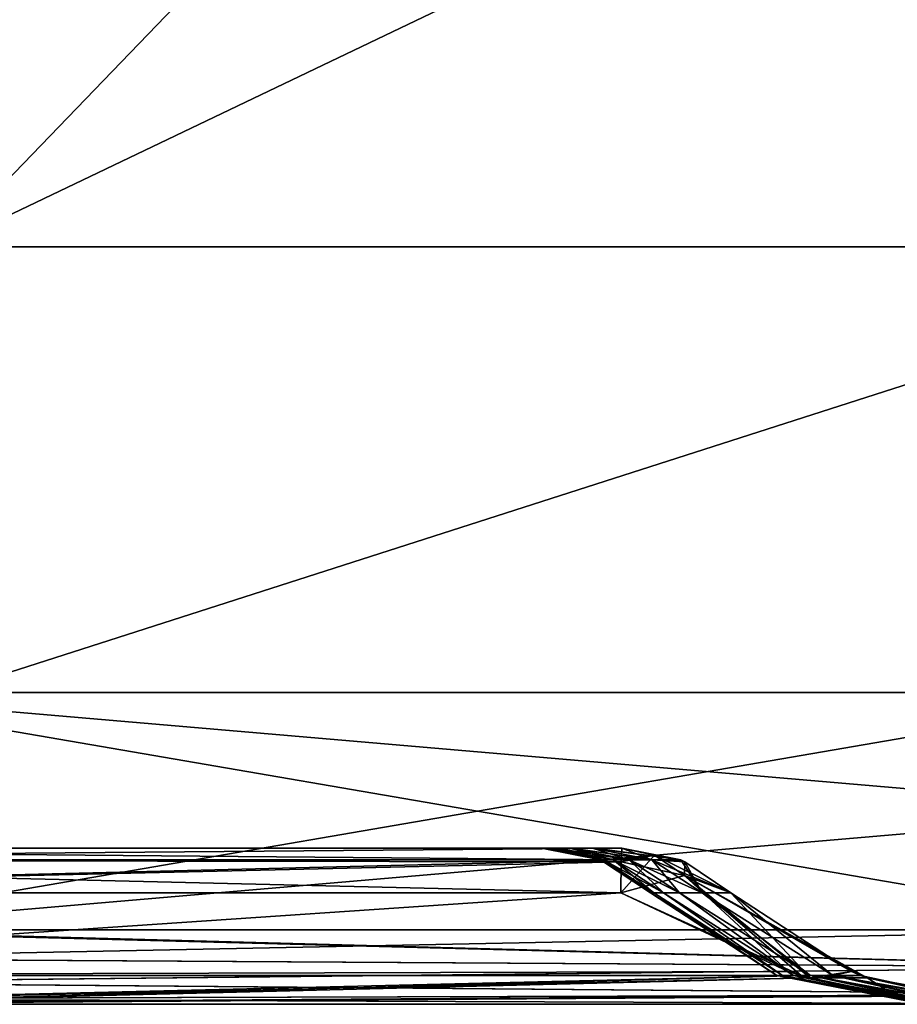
# Model space of a CAD drawing. Header units: millimetres. Extents: x -125 to 125, y -4 to 53.
# Tile 153 of 166: x 116.54 to 122.17, y -2 to 4.31. Entities that reach past the tile are written whole.
import ezdxf

# ---------------------------------------------------------------- set-up
doc = ezdxf.new("R2010")
doc.units = ezdxf.units.MM
doc.header["$LTSCALE"] = 65.185185
for name, color, linetype in [('1', 7, 'CONTINUOUS'), ('100', 7, 'CONTINUOUS'), ('101', 7, 'CONTINUOUS'), ('102', 7, 'CONTINUOUS'), ('104', 7, 'CONTINUOUS'), ('107', 7, 'CONTINUOUS'), ('108', 7, 'CONTINUOUS'), ('112', 7, 'CONTINUOUS'), ('113', 7, 'CONTINUOUS'), ('114', 7, 'CONTINUOUS'), ('115', 7, 'CONTINUOUS'), ('203', 7, 'CONTINUOUS'), ('205', 7, 'CONTINUOUS'), ('4', 7, 'CONTINUOUS'), ('84', 7, 'CONTINUOUS'), ('88', 7, 'CONTINUOUS'), ('92', 7, 'CONTINUOUS'), ('96', 7, 'CONTINUOUS')]:
    doc.layers.add(name, color=color, linetype=linetype)

msp = doc.modelspace()

# ---------------------------------------------------------------- linework, layer by layer
at = {"layer": '1', "color": 7, "linetype": 'CONTINUOUS'}
for points in [[(122.9094, -2, 47.9044), (114.7293, -2, 49.334), (113.9103, -2, 47.8242), (122.9094, -2, 47.9044)], [(123.9, -2, 49.334), (114.7293, -2, 49.334), (122.9094, -2, 47.9044), (123.9, -2, 49.334)], [(114.7686, -2, -49.334), (123.9, -2, -49.334), (114.8491, -2, -47.8321), (114.7686, -2, -49.334)], [(114.8491, -2, -47.8321), (123.9, -2, -49.334), (122.9094, -2, -47.9044), (114.8491, -2, -47.8321)]]:
    msp.add_3dface(points, dxfattribs=at)
at = {"layer": '100', "color": 7, "linetype": 'CONTINUOUS'}
for points in [[(120.3952, -1.2857, 46.1317), (112.55, -1.8146, 46.8676), (111.7958, -1.2857, 46.0565), (120.3952, -1.2857, 46.1317)], [(121.4689, -1.7903, 46.8889), (112.55, -1.8146, 46.8676), (120.3952, -1.2857, 46.1317), (121.4689, -1.7903, 46.8889)], [(121.5508, -1.8144, 46.9467), (112.55, -1.8146, 46.8676), (121.4689, -1.7903, 46.8889), (121.5508, -1.8144, 46.9467)], [(121.5508, -1.8144, 46.9467), (113.9103, -2, 47.8242), (112.55, -1.8146, 46.8676), (121.5508, -1.8144, 46.9467)], [(121.6081, -1.8303, 46.9871), (113.9103, -2, 47.8242), (121.5508, -1.8144, 46.9467), (121.6081, -1.8303, 46.9871)], [(122.1547, -1.9443, 47.3725), (113.9103, -2, 47.8242), (121.6081, -1.8303, 46.9871), (122.1547, -1.9443, 47.3725)], [(122.9094, -2, 47.9044), (113.9103, -2, 47.8242), (122.1547, -1.9443, 47.3725), (122.9094, -2, 47.9044)]]:
    msp.add_3dface(points, dxfattribs=at)
at = {"layer": '101', "color": 7, "linetype": 'CONTINUOUS'}
for points in [[(120.5859, -1.2857), (120.6065, -1.2857, -9.084), (121.3951, -1.8146, -4.2335), (120.5859, -1.2857)], [(120.6065, -1.2857, 9.084), (120.5859, -1.2857), (121.3951, -1.8146, 4.2335), (120.6065, -1.2857, 9.084)], [(121.3951, -1.8146, 4.2335), (120.5859, -1.2857), (121.3951, -1.8146, -4.2335), (121.3951, -1.8146, 4.2335)], [(121.4309, -1.8146, 12.7006), (120.6065, -1.2857, 9.084), (121.3951, -1.8146, 4.2335), (121.4309, -1.8146, 12.7006)], [(120.6065, -1.2857, -9.084), (120.6684, -1.2857, -18.1677), (121.4309, -1.8146, -12.7006), (120.6065, -1.2857, -9.084)], [(121.3951, -1.8146, -4.2335), (120.6065, -1.2857, -9.084), (121.4309, -1.8146, -12.7006), (121.3951, -1.8146, -4.2335)], [(120.6684, -1.2857, 18.1677), (120.6065, -1.2857, 9.084), (121.4309, -1.8146, 12.7006), (120.6684, -1.2857, 18.1677)], [(120.7714, -1.2857, 27.2511), (120.6684, -1.2857, 18.1677), (121.5026, -1.8146, 21.1674), (120.7714, -1.2857, 27.2511)], [(121.5026, -1.8146, 21.1674), (120.6684, -1.2857, 18.1677), (121.4309, -1.8146, 12.7006), (121.5026, -1.8146, 21.1674)], [(120.6684, -1.2857, -18.1677), (120.7714, -1.2857, -27.2511), (121.5026, -1.8146, -21.1674), (120.6684, -1.2857, -18.1677)], [(121.4309, -1.8146, -12.7006), (120.6684, -1.2857, -18.1677), (121.5026, -1.8146, -21.1674), (121.4309, -1.8146, -12.7006)], [(120.7714, -1.2857, -27.2511), (120.9157, -1.2857, -36.3339), (121.6101, -1.8146, -29.6338), (120.7714, -1.2857, -27.2511)], [(120.9157, -1.2857, 36.3339), (120.7714, -1.2857, 27.2511), (121.6101, -1.8146, 29.6338), (120.9157, -1.2857, 36.3339)], [(121.6101, -1.8146, 29.6338), (120.7714, -1.2857, 27.2511), (121.5026, -1.8146, 21.1674), (121.6101, -1.8146, 29.6338)], [(121.5026, -1.8146, -21.1674), (120.7714, -1.2857, -27.2511), (121.6101, -1.8146, -29.6338), (121.5026, -1.8146, -21.1674)], [(120.9157, -1.2857, -36.3339), (121.1013, -1.2857, -45.416), (121.7534, -1.8146, -38.0997), (120.9157, -1.2857, -36.3339)], [(121.1013, -1.2857, 45.416), (120.9157, -1.2857, 36.3339), (121.7534, -1.8146, 38.0997), (121.1013, -1.2857, 45.416)], [(121.7534, -1.8146, 38.0997), (120.9157, -1.2857, 36.3339), (121.6101, -1.8146, 29.6338), (121.7534, -1.8146, 38.0997)], [(121.6101, -1.8146, -29.6338), (120.9157, -1.2857, -36.3339), (121.7534, -1.8146, -38.0997), (121.6101, -1.8146, -29.6338)], [(121.7534, -1.8146, -38.0997), (121.1013, -1.2857, -45.416), (121.8733, -1.7903, -46.4788), (121.7534, -1.8146, -38.0997)], [(121.8733, -1.7903, 46.4788), (121.1013, -1.2857, 45.416), (121.7534, -1.8146, 38.0997), (121.8733, -1.7903, 46.4788)], [(122.3545, -2, -8.6995), (122.3385, -2, -3.4424), (121.3951, -1.8146, -4.2335), (122.3545, -2, -8.6995)], [(122.3545, -2, -8.6995), (121.3951, -1.8146, -4.2335), (121.4309, -1.8146, -12.7006), (122.3545, -2, -8.6995)], [(122.3385, -2, -3.4424), (122.3357, -2, -0.8645), (121.3951, -1.8146, -4.2335), (122.3385, -2, -3.4424)], [(122.3357, -2, -0.8645), (122.3438, -2, 5.7362), (121.3951, -1.8146, 4.2335), (122.3357, -2, -0.8645)], [(122.3357, -2, -0.8645), (121.3951, -1.8146, 4.2335), (121.3951, -1.8146, -4.2335), (122.3357, -2, -0.8645)], [(122.3438, -2, 5.7362), (122.3477, -2, 6.9785), (121.3951, -1.8146, 4.2335), (122.3438, -2, 5.7362)], [(122.3477, -2, 6.9785), (121.4309, -1.8146, 12.7006), (121.3951, -1.8146, 4.2335), (122.3477, -2, 6.9785)], [(122.3912, -2, 14.9158), (121.5026, -1.8146, 21.1674), (121.4309, -1.8146, 12.7006), (122.3912, -2, 14.9158)], [(122.3477, -2, 6.9785), (122.3908, -2, 14.861), (121.4309, -1.8146, 12.7006), (122.3477, -2, 6.9785)], [(122.3908, -2, 14.861), (122.3912, -2, 14.9158), (121.4309, -1.8146, 12.7006), (122.3908, -2, 14.861)], [(122.3754, -2, -12.6234), (122.3545, -2, -8.6995), (121.4309, -1.8146, -12.7006), (122.3754, -2, -12.6234)], [(122.4039, -2, -16.5401), (121.4309, -1.8146, -12.7006), (121.5026, -1.8146, -21.1674), (122.4039, -2, -16.5401)], [(122.4039, -2, -16.5401), (122.3754, -2, -12.6234), (121.4309, -1.8146, -12.7006), (122.4039, -2, -16.5401)], [(122.4663, -2, 22.8791), (122.4804, -2, 24.0792), (121.5026, -1.8146, 21.1674), (122.4663, -2, 22.8791)], [(122.4804, -2, 24.0792), (121.6101, -1.8146, 29.6338), (121.5026, -1.8146, 21.1674), (122.4804, -2, 24.0792)], [(122.3912, -2, 14.9158), (122.4663, -2, 22.8791), (121.5026, -1.8146, 21.1674), (122.3912, -2, 14.9158)], [(122.4544, -2, -21.8035), (121.5026, -1.8146, -21.1674), (121.6101, -1.8146, -29.6338), (122.4544, -2, -21.8035)], [(122.4544, -2, -21.8035), (122.4039, -2, -16.5401), (121.5026, -1.8146, -21.1674), (122.4544, -2, -21.8035)], [(122.4804, -2, 24.0792), (122.5777, -2, 31.1137), (121.6101, -1.8146, 29.6338), (122.4804, -2, 24.0792)], [(122.5777, -2, 31.1137), (122.6124, -2, 33.2736), (121.6101, -1.8146, 29.6338), (122.5777, -2, 31.1137)], [(122.6124, -2, 33.2736), (121.7534, -1.8146, 38.0997), (121.6101, -1.8146, 29.6338), (122.6124, -2, 33.2736)], [(122.4842, -2, -24.3817), (122.4544, -2, -21.8035), (121.6101, -1.8146, -29.6338), (122.4842, -2, -24.3817)], [(122.5756, -2, -30.9839), (121.6101, -1.8146, -29.6338), (121.7534, -1.8146, -38.0997), (122.5756, -2, -30.9839)], [(122.5756, -2, -30.9839), (122.4842, -2, -24.3817), (121.6101, -1.8146, -29.6338), (122.5756, -2, -30.9839)], [(121.9322, -1.8144, 46.5598), (121.8733, -1.7903, 46.4788), (121.7534, -1.8146, 38.0997), (121.9322, -1.8144, 46.5598)], [(121.9322, -1.8144, -46.5598), (121.7534, -1.8146, -38.0997), (121.8733, -1.7903, -46.4788), (121.9322, -1.8144, -46.5598)], [(122.7863, -2, 42.4488), (121.9322, -1.8144, 46.5598), (121.7534, -1.8146, 38.0997), (122.7863, -2, 42.4488)], [(122.7368, -2, -40.0558), (121.7534, -1.8146, -38.0997), (121.9322, -1.8144, -46.5598), (122.7368, -2, -40.0558)], [(122.6124, -2, 33.2736), (122.7255, -2, 39.486), (121.7534, -1.8146, 38.0997), (122.6124, -2, 33.2736)], [(122.7255, -2, 39.486), (122.7863, -2, 42.4488), (121.7534, -1.8146, 38.0997), (122.7255, -2, 39.486)], [(122.7368, -2, -40.0558), (122.5951, -2, -32.2177), (121.7534, -1.8146, -38.0997), (122.7368, -2, -40.0558)], [(122.5951, -2, -32.2177), (122.5756, -2, -30.9839), (121.7534, -1.8146, -38.0997), (122.5951, -2, -32.2177)], [(121.9322, -1.8144, 46.5598), (122.7863, -2, 42.4488), (121.9734, -1.8303, 46.6166), (121.9322, -1.8144, 46.5598)], [(122.7389, -2, -40.1632), (122.7368, -2, -40.0558), (121.9322, -1.8144, -46.5598), (122.7389, -2, -40.1632)], [(122.7389, -2, -40.1632), (121.9322, -1.8144, -46.5598), (121.9734, -1.8303, -46.6166), (122.7389, -2, -40.1632)], [(122.7863, -2, 42.4488), (122.9094, -2, 47.9044), (121.9734, -1.8303, 46.6166), (122.7863, -2, 42.4488)], [(122.9094, -2, -47.9044), (122.7389, -2, -40.1632), (121.9734, -1.8303, -46.6166), (122.9094, -2, -47.9044)]]:
    msp.add_3dface(points, dxfattribs=at)
at = {"layer": '102', "color": 7, "linetype": 'CONTINUOUS'}
for points in [[(111.7958, -1.2857, -46.0565), (112.55, -1.8146, -46.8676), (120.3952, -1.2857, -46.1317), (111.7958, -1.2857, -46.0565)], [(120.3952, -1.2857, -46.1317), (112.55, -1.8146, -46.8676), (121.4689, -1.7903, -46.8889), (120.3952, -1.2857, -46.1317)], [(112.55, -1.8146, -46.8676), (121.5508, -1.8144, -46.9467), (121.4689, -1.7903, -46.8889), (112.55, -1.8146, -46.8676)], [(112.55, -1.8146, -46.8676), (114.8491, -2, -47.8321), (121.5508, -1.8144, -46.9467), (112.55, -1.8146, -46.8676)], [(121.5508, -1.8144, -46.9467), (114.8491, -2, -47.8321), (121.6081, -1.8303, -46.9871), (121.5508, -1.8144, -46.9467)], [(121.6081, -1.8303, -46.9871), (114.8491, -2, -47.8321), (122.1547, -1.9443, -47.3725), (121.6081, -1.8303, -46.9871)], [(114.8491, -2, -47.8321), (122.9094, -2, -47.9044), (122.1547, -1.9443, -47.3725), (114.8491, -2, -47.8321)]]:
    msp.add_3dface(points, dxfattribs=at)
at = {"layer": '104', "color": 7, "linetype": 'CONTINUOUS'}
for points in [[(120.3952, -1.2857, -46.1317), (121.5508, -1.8144, -46.9467), (120.8026, -1.1737, -45.8274), (120.3952, -1.2857, -46.1317)], [(121.6081, -1.8303, -46.9871), (121.9734, -1.8303, -46.6166), (120.8026, -1.1737, -45.8274), (121.6081, -1.8303, -46.9871)], [(121.9734, -1.8303, -46.6166), (121.9322, -1.8144, -46.5598), (120.8026, -1.1737, -45.8274), (121.9734, -1.8303, -46.6166)], [(121.9322, -1.8144, -46.5598), (121.8733, -1.7903, -46.4788), (120.8026, -1.1737, -45.8274), (121.9322, -1.8144, -46.5598)], [(121.8733, -1.7903, -46.4788), (121.1013, -1.2857, -45.416), (120.8026, -1.1737, -45.8274), (121.8733, -1.7903, -46.4788)], [(121.5508, -1.8144, -46.9467), (121.6081, -1.8303, -46.9871), (120.8026, -1.1737, -45.8274), (121.5508, -1.8144, -46.9467)], [(121.5508, -1.8144, -46.9467), (120.3952, -1.2857, -46.1317), (121.4689, -1.7903, -46.8889), (121.5508, -1.8144, -46.9467)], [(121.9734, -1.8303, -46.6166), (121.6081, -1.8303, -46.9871), (122.1547, -1.9443, -47.3725), (121.9734, -1.8303, -46.6166)], [(122.9094, -2, -47.9044), (121.9734, -1.8303, -46.6166), (122.1547, -1.9443, -47.3725), (122.9094, -2, -47.9044)]]:
    msp.add_3dface(points, dxfattribs=at)
at = {"layer": '107', "color": 7, "linetype": 'CONTINUOUS'}
for points in [[(121.4689, -1.7903, 46.8889), (120.3952, -1.2857, 46.1317), (120.8026, -1.1737, 45.8274), (121.4689, -1.7903, 46.8889)], [(121.5508, -1.8144, 46.9467), (121.4689, -1.7903, 46.8889), (120.8026, -1.1737, 45.8274), (121.5508, -1.8144, 46.9467)], [(121.1013, -1.2857, 45.416), (121.6081, -1.8303, 46.9871), (120.8026, -1.1737, 45.8274), (121.1013, -1.2857, 45.416)], [(121.6081, -1.8303, 46.9871), (121.5508, -1.8144, 46.9467), (120.8026, -1.1737, 45.8274), (121.6081, -1.8303, 46.9871)], [(121.6081, -1.8303, 46.9871), (121.1013, -1.2857, 45.416), (121.8733, -1.7903, 46.4788), (121.6081, -1.8303, 46.9871)], [(121.6081, -1.8303, 46.9871), (121.8733, -1.7903, 46.4788), (121.9322, -1.8144, 46.5598), (121.6081, -1.8303, 46.9871)], [(121.6081, -1.8303, 46.9871), (121.9322, -1.8144, 46.5598), (121.9734, -1.8303, 46.6166), (121.6081, -1.8303, 46.9871)], [(122.1547, -1.9443, 47.3725), (121.6081, -1.8303, 46.9871), (121.9734, -1.8303, 46.6166), (122.1547, -1.9443, 47.3725)], [(122.9094, -2, 47.9044), (122.1547, -1.9443, 47.3725), (121.9734, -1.8303, 46.6166), (122.9094, -2, 47.9044)]]:
    msp.add_3dface(points, dxfattribs=at)
at = {"layer": '108', "color": 7, "linetype": 'CONTINUOUS'}
for points in [[(111.8017, -1, -45.3567), (111.48, -1.0742, -45.7319), (120.3982, -1.0742, -45.8098), (111.8017, -1, -45.3567)], [(120.4016, -1, -45.4319), (111.8017, -1, -45.3567), (120.3982, -1.0742, -45.8098), (120.4016, -1, -45.4319)], [(120.3982, -1.0742, -45.8098), (111.48, -1.0742, -45.7319), (120.3979, -1.0857, -45.8368), (120.3982, -1.0742, -45.8098)], [(111.48, -1.0742, -45.7319), (120.3952, -1.2857, -46.1317), (120.3979, -1.0857, -45.8368), (111.48, -1.0742, -45.7319)], [(111.7958, -1.2857, -46.0565), (120.3952, -1.2857, -46.1317), (111.48, -1.0742, -45.7319), (111.7958, -1.2857, -46.0565)]]:
    msp.add_3dface(points, dxfattribs=at)
at = {"layer": '112', "color": 7, "linetype": 'CONTINUOUS'}
for points in [[(120.4016, -1, 45.4319), (120.3982, -1.0742, 45.8098), (111.48, -1.0742, 45.7319), (120.4016, -1, 45.4319)], [(111.8017, -1, 45.3567), (120.4016, -1, 45.4319), (111.48, -1.0742, 45.7319), (111.8017, -1, 45.3567)], [(120.3982, -1.0742, 45.8098), (111.7958, -1.2857, 46.0565), (111.48, -1.0742, 45.7319), (120.3982, -1.0742, 45.8098)], [(120.3979, -1.0857, 45.8368), (111.7958, -1.2857, 46.0565), (120.3982, -1.0742, 45.8098), (120.3979, -1.0857, 45.8368)], [(120.3952, -1.2857, 46.1317), (111.7958, -1.2857, 46.0565), (120.3979, -1.0857, 45.8368), (120.3952, -1.2857, 46.1317)]]:
    msp.add_3dface(points, dxfattribs=at)
at = {"layer": '113', "color": 7, "linetype": 'CONTINUOUS'}
for points in [[(120.3979, -1.0857, 45.8368), (120.4016, -1, 45.4319), (120.6114, -1.0444, 45.6388), (120.3979, -1.0857, 45.8368)], [(120.4016, -1, 45.4319), (120.3979, -1.0857, 45.8368), (120.3982, -1.0742, 45.8098), (120.4016, -1, 45.4319)], [(120.6114, -1.0444, 45.6388), (120.4016, -1, 45.4319), (120.7794, -1.0742, 45.4233), (120.6114, -1.0444, 45.6388)], [(120.8026, -1.1737, 45.8274), (120.3952, -1.2857, 46.1317), (120.6114, -1.0444, 45.6388), (120.8026, -1.1737, 45.8274)], [(120.3952, -1.2857, 46.1317), (120.3979, -1.0857, 45.8368), (120.6114, -1.0444, 45.6388), (120.3952, -1.2857, 46.1317)], [(120.8065, -1.0857, 45.4227), (120.8026, -1.1737, 45.8274), (120.6114, -1.0444, 45.6388), (120.8065, -1.0857, 45.4227)], [(120.8065, -1.0857, 45.4227), (120.6114, -1.0444, 45.6388), (120.7794, -1.0742, 45.4233), (120.8065, -1.0857, 45.4227)], [(121.1013, -1.2857, 45.416), (120.8026, -1.1737, 45.8274), (120.8065, -1.0857, 45.4227), (121.1013, -1.2857, 45.416)]]:
    msp.add_3dface(points, dxfattribs=at)
at = {"layer": '114', "color": 7, "linetype": 'CONTINUOUS'}
for points in [[(119.886, -1, 0), (119.905, -1, -8.7214), (120.264, -1.0742, 0), (119.886, -1, 0)], [(119.886, -1, 0), (120.264, -1.0742, 0), (120.2846, -1.0742, 9.0854), (119.886, -1, 0)], [(119.8861, -1, 0.4585), (119.886, -1, 0), (120.2846, -1.0742, 9.0854), (119.8861, -1, 0.4585)], [(119.9067, -1, 9.0871), (119.8861, -1, 0.4585), (120.2846, -1.0742, 9.0854), (119.9067, -1, 9.0871)], [(119.905, -1, -8.7214), (119.9067, -1, -9.0871), (120.264, -1.0742, 0), (119.905, -1, -8.7214)], [(119.9067, -1, -9.0871), (119.9661, -1, -17.9013), (120.2846, -1.0742, -9.0854), (119.9067, -1, -9.0871)], [(119.9067, -1, -9.0871), (120.2846, -1.0742, -9.0854), (120.264, -1.0742, 0), (119.9067, -1, -9.0871)], [(119.9067, -1, 9.0871), (120.2846, -1.0742, 9.0854), (120.3465, -1.0742, 18.1706), (119.9067, -1, 9.0871)], [(119.9092, -1, 9.6385), (119.9067, -1, 9.0871), (120.3465, -1.0742, 18.1706), (119.9092, -1, 9.6385)], [(119.9685, -1, 18.1741), (119.9092, -1, 9.6385), (120.3465, -1.0742, 18.1706), (119.9685, -1, 18.1741)], [(119.9661, -1, -17.9013), (119.9685, -1, -18.1741), (120.2846, -1.0742, -9.0854), (119.9661, -1, -17.9013)], [(119.9685, -1, -18.1741), (120.0692, -1, -27.0812), (120.3465, -1.0742, -18.1706), (119.9685, -1, -18.1741)], [(119.9685, -1, -18.1741), (120.3465, -1.0742, -18.1706), (120.2846, -1.0742, -9.0854), (119.9685, -1, -18.1741)], [(119.9685, -1, 18.1741), (120.3465, -1.0742, 18.1706), (120.4496, -1.0742, 27.2555), (119.9685, -1, 18.1741)], [(119.9745, -1, 18.8184), (119.9685, -1, 18.1741), (120.4496, -1.0742, 27.2555), (119.9745, -1, 18.8184)], [(120.0716, -1, 27.2606), (119.9745, -1, 18.8184), (120.4496, -1.0742, 27.2555), (120.0716, -1, 27.2606)], [(120.0692, -1, -27.0812), (120.0716, -1, -27.2606), (120.3465, -1.0742, -18.1706), (120.0692, -1, -27.0812)], [(120.0716, -1, -27.2606), (120.2144, -1, -36.2611), (120.4496, -1.0742, -27.2555), (120.0716, -1, -27.2606)], [(120.0716, -1, -27.2606), (120.4496, -1.0742, -27.2555), (120.3465, -1.0742, -18.1706), (120.0716, -1, -27.2606)], [(120.0716, -1, 27.2606), (120.4496, -1.0742, 27.2555), (120.5939, -1.0742, 36.3397), (120.0716, -1, 27.2606)], [(120.0818, -1, 27.9983), (120.0716, -1, 27.2606), (120.5939, -1.0742, 36.3397), (120.0818, -1, 27.9983)], [(120.216, -1, 36.3466), (120.0818, -1, 27.9983), (120.5939, -1.0742, 36.3397), (120.216, -1, 36.3466)], [(120.2144, -1, -36.2611), (120.5939, -1.0742, -36.3397), (120.4496, -1.0742, -27.2555), (120.2144, -1, -36.2611)], [(120.2144, -1, -36.2611), (120.4016, -1, -45.4319), (120.5939, -1.0742, -36.3397), (120.2144, -1, -36.2611)], [(120.2313, -1, 37.1782), (120.216, -1, 36.3466), (120.7794, -1.0742, 45.4233), (120.2313, -1, 37.1782)], [(120.7794, -1.0742, 45.4233), (120.216, -1, 36.3466), (120.5939, -1.0742, 36.3397), (120.7794, -1.0742, 45.4233)], [(120.4016, -1, 45.4319), (120.2313, -1, 37.1782), (120.7794, -1.0742, 45.4233), (120.4016, -1, 45.4319)], [(120.4016, -1, -45.4319), (120.7794, -1.0742, -45.4233), (120.5939, -1.0742, -36.3397), (120.4016, -1, -45.4319)], [(120.5859, -1.2857), (120.6065, -1.2857, 9.084), (120.264, -1.0742, 0), (120.5859, -1.2857)], [(120.2846, -1.0742, -9.0854), (120.5859, -1.2857), (120.264, -1.0742, 0), (120.2846, -1.0742, -9.0854)], [(120.264, -1.0742, 0), (120.6065, -1.2857, 9.084), (120.2846, -1.0742, 9.0854), (120.264, -1.0742, 0)], [(120.3465, -1.0742, -18.1706), (120.6065, -1.2857, -9.084), (120.2846, -1.0742, -9.0854), (120.3465, -1.0742, -18.1706)], [(120.6065, -1.2857, -9.084), (120.5859, -1.2857), (120.2846, -1.0742, -9.0854), (120.6065, -1.2857, -9.084)], [(120.6065, -1.2857, 9.084), (120.6684, -1.2857, 18.1677), (120.2846, -1.0742, 9.0854), (120.6065, -1.2857, 9.084)], [(120.2846, -1.0742, 9.0854), (120.6684, -1.2857, 18.1677), (120.3465, -1.0742, 18.1706), (120.2846, -1.0742, 9.0854)], [(120.4496, -1.0742, -27.2555), (120.6684, -1.2857, -18.1677), (120.3465, -1.0742, -18.1706), (120.4496, -1.0742, -27.2555)], [(120.6684, -1.2857, -18.1677), (120.6065, -1.2857, -9.084), (120.3465, -1.0742, -18.1706), (120.6684, -1.2857, -18.1677)], [(120.6684, -1.2857, 18.1677), (120.7714, -1.2857, 27.2511), (120.3465, -1.0742, 18.1706), (120.6684, -1.2857, 18.1677)], [(120.3465, -1.0742, 18.1706), (120.7714, -1.2857, 27.2511), (120.4496, -1.0742, 27.2555), (120.3465, -1.0742, 18.1706)], [(120.7714, -1.2857, 27.2511), (120.9157, -1.2857, 36.3339), (120.4496, -1.0742, 27.2555), (120.7714, -1.2857, 27.2511)], [(120.4496, -1.0742, 27.2555), (120.9157, -1.2857, 36.3339), (120.5939, -1.0742, 36.3397), (120.4496, -1.0742, 27.2555)], [(120.7714, -1.2857, -27.2511), (120.6684, -1.2857, -18.1677), (120.4496, -1.0742, -27.2555), (120.7714, -1.2857, -27.2511)], [(120.5939, -1.0742, -36.3397), (120.7714, -1.2857, -27.2511), (120.4496, -1.0742, -27.2555), (120.5939, -1.0742, -36.3397)], [(120.9157, -1.2857, -36.3339), (120.7714, -1.2857, -27.2511), (120.5939, -1.0742, -36.3397), (120.9157, -1.2857, -36.3339)], [(120.7794, -1.0742, -45.4233), (120.9157, -1.2857, -36.3339), (120.5939, -1.0742, -36.3397), (120.7794, -1.0742, -45.4233)], [(120.8065, -1.0857, 45.4227), (120.7794, -1.0742, 45.4233), (120.5939, -1.0742, 36.3397), (120.8065, -1.0857, 45.4227)], [(120.9157, -1.2857, 36.3339), (121.1013, -1.2857, 45.416), (120.5939, -1.0742, 36.3397), (120.9157, -1.2857, 36.3339)], [(121.1013, -1.2857, 45.416), (120.8065, -1.0857, 45.4227), (120.5939, -1.0742, 36.3397), (121.1013, -1.2857, 45.416)], [(120.8065, -1.0857, -45.4227), (120.9157, -1.2857, -36.3339), (120.7794, -1.0742, -45.4233), (120.8065, -1.0857, -45.4227)], [(121.1013, -1.2857, -45.416), (120.9157, -1.2857, -36.3339), (120.8065, -1.0857, -45.4227), (121.1013, -1.2857, -45.416)]]:
    msp.add_3dface(points, dxfattribs=at)
at = {"layer": '115', "color": 7, "linetype": 'CONTINUOUS'}
for points in [[(120.4016, -1, -45.4319), (120.3982, -1.0742, -45.8098), (120.6114, -1.0444, -45.6388), (120.4016, -1, -45.4319)], [(120.4016, -1, -45.4319), (120.8065, -1.0857, -45.4227), (120.7794, -1.0742, -45.4233), (120.4016, -1, -45.4319)], [(120.8065, -1.0857, -45.4227), (120.4016, -1, -45.4319), (120.6114, -1.0444, -45.6388), (120.8065, -1.0857, -45.4227)], [(120.3982, -1.0742, -45.8098), (120.3979, -1.0857, -45.8368), (120.6114, -1.0444, -45.6388), (120.3982, -1.0742, -45.8098)], [(120.3979, -1.0857, -45.8368), (120.8026, -1.1737, -45.8274), (120.6114, -1.0444, -45.6388), (120.3979, -1.0857, -45.8368)], [(120.8026, -1.1737, -45.8274), (121.1013, -1.2857, -45.416), (120.6114, -1.0444, -45.6388), (120.8026, -1.1737, -45.8274)], [(121.1013, -1.2857, -45.416), (120.8065, -1.0857, -45.4227), (120.6114, -1.0444, -45.6388), (121.1013, -1.2857, -45.416)], [(120.3952, -1.2857, -46.1317), (120.8026, -1.1737, -45.8274), (120.3979, -1.0857, -45.8368), (120.3952, -1.2857, -46.1317)]]:
    msp.add_3dface(points, dxfattribs=at)
at = {"layer": '203', "color": 7, "linetype": 'CONTINUOUS'}
for points in [[(115.9739, 12.0357, 49.895), (116.0483, 2.8561, 49.9751), (124.895, 12.0357, 49.895), (115.9739, 12.0357, 49.895)], [(124.895, 12.0357, 49.895), (116.0483, 2.8561, 49.9751), (124.9379, 7.1114, 49.9379), (124.895, 12.0357, 49.895)], [(124.9751, 2.8561, 49.9751), (124.9379, 7.1114, 49.9379), (116.0483, 2.8561, 49.9751), (124.9751, 2.8561, 49.9751)], [(116.0483, 2.8561, 49.9751), (116.0714, 0, 50), (124.9751, 2.8561, 49.9751), (116.0483, 2.8561, 49.9751)], [(116.0714, 0, 50), (125, 0, 50), (124.9751, 2.8561, 49.9751), (116.0714, 0, 50)]]:
    msp.add_3dface(points, dxfattribs=at)
at = {"layer": '205', "color": 7, "linetype": 'CONTINUOUS'}
for points in [[(124.895, 12.0357, -49.895), (116.0483, 2.8561, -49.9751), (115.9739, 12.0357, -49.895), (124.895, 12.0357, -49.895)], [(124.895, 12.0357, -49.895), (124.9379, 7.1114, -49.9379), (116.0483, 2.8561, -49.9751), (124.895, 12.0357, -49.895)], [(124.9379, 7.1114, -49.9379), (124.9751, 2.8561, -49.9751), (116.0483, 2.8561, -49.9751), (124.9379, 7.1114, -49.9379)], [(124.9751, 2.8561, -49.9751), (116.0714, 0, -50), (116.0483, 2.8561, -49.9751), (124.9751, 2.8561, -49.9751)], [(124.9751, 2.8561, -49.9751), (125, 0, -50), (116.0714, 0, -50), (124.9751, 2.8561, -49.9751)]]:
    msp.add_3dface(points, dxfattribs=at)
at = {"layer": '4', "color": 7, "linetype": 'CONTINUOUS'}
for points in [[(111.0239, -1, -8.7214), (119.886, -1, 0), (111.0066, -1, 0.4585), (111.0239, -1, -8.7214)], [(111.0066, -1, 0.4585), (119.886, -1, 0), (119.8861, -1, 0.4585), (111.0066, -1, 0.4585)], [(111.0066, -1, 0.4585), (119.8861, -1, 0.4585), (111.0282, -1, 9.6384), (111.0066, -1, 0.4585)], [(111.0239, -1, -8.7214), (119.905, -1, -8.7214), (119.886, -1, 0), (111.0239, -1, -8.7214)], [(111.0239, -1, -8.7214), (111.0803, -1, -17.9013), (119.905, -1, -8.7214), (111.0239, -1, -8.7214)], [(111.0282, -1, 9.6384), (119.9092, -1, 9.6385), (111.0887, -1, 18.8184), (111.0282, -1, 9.6384)], [(119.8861, -1, 0.4585), (119.9067, -1, 9.0871), (111.0282, -1, 9.6384), (119.8861, -1, 0.4585)], [(111.0282, -1, 9.6384), (119.9067, -1, 9.0871), (119.9092, -1, 9.6385), (111.0282, -1, 9.6384)], [(111.0803, -1, -17.9013), (111.1756, -1, -27.0812), (119.9661, -1, -17.9013), (111.0803, -1, -17.9013)], [(111.0803, -1, -17.9013), (119.9661, -1, -17.9013), (119.9067, -1, -9.0871), (111.0803, -1, -17.9013)], [(111.0803, -1, -17.9013), (119.9067, -1, -9.0871), (119.905, -1, -8.7214), (111.0803, -1, -17.9013)], [(111.0887, -1, 18.8184), (119.9745, -1, 18.8184), (111.1883, -1, 27.9983), (111.0887, -1, 18.8184)], [(119.9092, -1, 9.6385), (119.9685, -1, 18.1741), (111.0887, -1, 18.8184), (119.9092, -1, 9.6385)], [(111.0887, -1, 18.8184), (119.9685, -1, 18.1741), (119.9745, -1, 18.8184), (111.0887, -1, 18.8184)], [(111.1756, -1, -27.0812), (120.0692, -1, -27.0812), (119.9685, -1, -18.1741), (111.1756, -1, -27.0812)], [(111.1756, -1, -27.0812), (119.9685, -1, -18.1741), (119.9661, -1, -17.9013), (111.1756, -1, -27.0812)], [(111.1756, -1, -27.0812), (111.3098, -1, -36.2611), (120.0692, -1, -27.0812), (111.1756, -1, -27.0812)], [(119.9745, -1, 18.8184), (120.0716, -1, 27.2606), (111.1883, -1, 27.9983), (119.9745, -1, 18.8184)], [(111.1883, -1, 27.9983), (120.0716, -1, 27.2606), (120.0818, -1, 27.9983), (111.1883, -1, 27.9983)], [(111.1883, -1, 27.9983), (120.0818, -1, 27.9983), (111.3268, -1, 37.1782), (111.1883, -1, 27.9983)], [(111.3098, -1, -36.2611), (111.8017, -1, -45.3567), (120.2144, -1, -36.2611), (111.3098, -1, -36.2611)], [(111.3098, -1, -36.2611), (120.0716, -1, -27.2606), (120.0692, -1, -27.0812), (111.3098, -1, -36.2611)], [(111.3098, -1, -36.2611), (120.2144, -1, -36.2611), (120.0716, -1, -27.2606), (111.3098, -1, -36.2611)], [(111.3268, -1, 37.1782), (120.2313, -1, 37.1782), (111.8017, -1, 45.3567), (111.3268, -1, 37.1782)], [(120.0818, -1, 27.9983), (120.216, -1, 36.3466), (111.3268, -1, 37.1782), (120.0818, -1, 27.9983)], [(111.3268, -1, 37.1782), (120.216, -1, 36.3466), (120.2313, -1, 37.1782), (111.3268, -1, 37.1782)], [(111.8017, -1, -45.3567), (120.4016, -1, -45.4319), (120.2144, -1, -36.2611), (111.8017, -1, -45.3567)], [(120.2313, -1, 37.1782), (120.4016, -1, 45.4319), (111.8017, -1, 45.3567), (120.2313, -1, 37.1782)]]:
    msp.add_3dface(points, dxfattribs=at)
at = {"layer": '84', "color": 7, "linetype": 'CONTINUOUS'}
for points in [[(123.9, 0, -49.9), (115.05, -1.5218, -49.8336), (115.05, 0, -49.9), (123.9, 0, -49.9)], [(123.9, -0.7609, -49.8668), (115.05, -1.5218, -49.8336), (123.9, 0, -49.9), (123.9, -0.7609, -49.8668)], [(123.9, -1.5218, -49.8336), (115.05, -1.5218, -49.8336), (123.9, -0.7609, -49.8668), (123.9, -1.5218, -49.8336)]]:
    msp.add_3dface(points, dxfattribs=at)
at = {"layer": '88', "color": 7, "linetype": 'CONTINUOUS'}
for points in [[(123.9, -0.7609, 49.8668), (123.9, 0, 49.9), (115.05, 0, 49.9), (123.9, -0.7609, 49.8668)], [(123.9, -1.5218, 49.8336), (123.9, -0.7609, 49.8668), (115.05, 0, 49.9), (123.9, -1.5218, 49.8336)], [(115.05, -1.5218, 49.8336), (123.9, -1.5218, 49.8336), (115.05, 0, 49.9), (115.05, -1.5218, 49.8336)]]:
    msp.add_3dface(points, dxfattribs=at)
at = {"layer": '92', "color": 7, "linetype": 'CONTINUOUS'}
for points in [[(114.7686, -1.7064, -49.7895), (114.7686, -1.5218, -49.8336), (123.9, -1.7623, -49.7597), (114.7686, -1.7064, -49.7895)], [(114.7686, -1.5218, -49.8336), (115.05, -1.5218, -49.8336), (123.9, -1.7623, -49.7597), (114.7686, -1.5218, -49.8336)], [(115.05, -1.5218, -49.8336), (123.9, -1.5218, -49.8336), (123.9, -1.7623, -49.7597), (115.05, -1.5218, -49.8336)], [(114.7686, -1.8612, -49.6798), (114.7686, -1.7064, -49.7895), (123.9, -1.7623, -49.7597), (114.7686, -1.8612, -49.6798)], [(123.9, -1.9366, -49.5777), (114.7686, -1.8612, -49.6798), (123.9, -1.7623, -49.7597), (123.9, -1.9366, -49.5777)], [(114.7686, -1.964, -49.5203), (114.7686, -1.8612, -49.6798), (123.9, -1.9366, -49.5777), (114.7686, -1.964, -49.5203)], [(123.9, -2, -49.334), (114.7686, -1.964, -49.5203), (123.9, -1.9366, -49.5777), (123.9, -2, -49.334)], [(123.9, -2, -49.334), (114.7686, -2, -49.334), (114.7686, -1.964, -49.5203), (123.9, -2, -49.334)]]:
    msp.add_3dface(points, dxfattribs=at)
at = {"layer": '96', "color": 7, "linetype": 'CONTINUOUS'}
for points in [[(123.9, -1.7623, 49.7597), (123.9, -1.5218, 49.8336), (114.7293, -1.7064, 49.7895), (123.9, -1.7623, 49.7597)], [(123.9, -1.5218, 49.8336), (115.05, -1.5218, 49.8336), (114.7293, -1.7064, 49.7895), (123.9, -1.5218, 49.8336)], [(114.7293, -1.8612, 49.6798), (123.9, -1.7623, 49.7597), (114.7293, -1.7064, 49.7895), (114.7293, -1.8612, 49.6798)], [(123.9, -1.9366, 49.5777), (123.9, -1.7623, 49.7597), (114.7293, -1.8612, 49.6798), (123.9, -1.9366, 49.5777)], [(114.7293, -1.964, 49.5203), (123.9, -1.9366, 49.5777), (114.7293, -1.8612, 49.6798), (114.7293, -1.964, 49.5203)], [(114.7293, -2, 49.334), (123.9, -1.9366, 49.5777), (114.7293, -1.964, 49.5203), (114.7293, -2, 49.334)], [(114.7293, -2, 49.334), (123.9, -2, 49.334), (123.9, -1.9366, 49.5777), (114.7293, -2, 49.334)]]:
    msp.add_3dface(points, dxfattribs=at)

doc.saveas('drawing.dxf')
